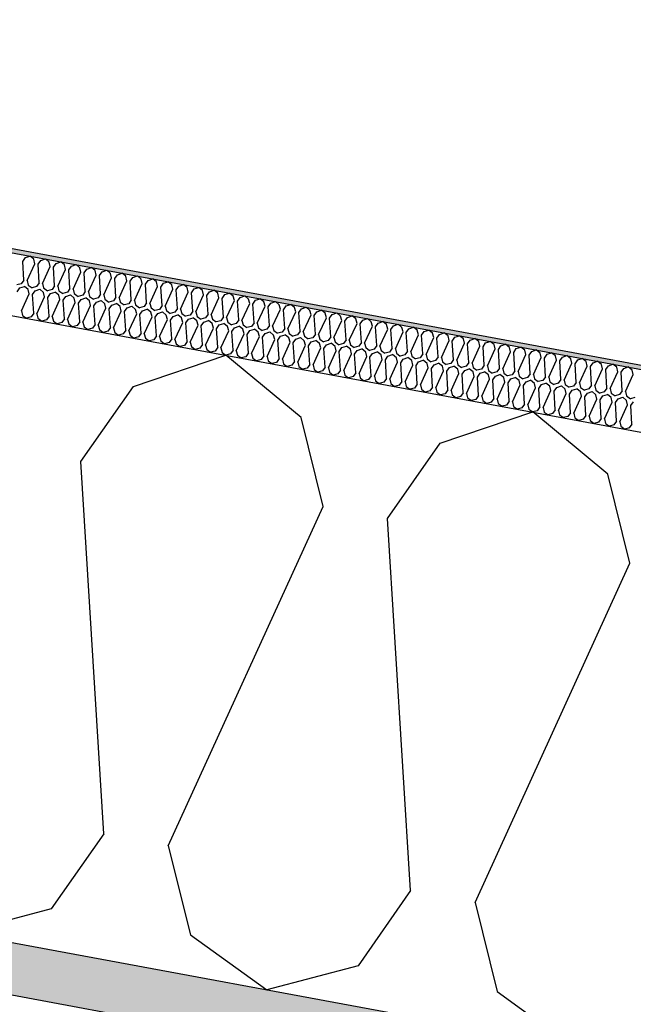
# Model space of a CAD drawing. Header units: millimetres. Extents: x -74465 to -41950, y 1470 to 14690.
# Tile 51 of 132: x -63227 to -62928, y 10925 to 11404. Entities that reach past the tile are written whole.
import ezdxf

# ---------------------------------------------------------------- set-up
doc = ezdxf.new("R2010")
doc.units = ezdxf.units.MM
doc.header["$LTSCALE"] = 0.5
doc.header["$MEASUREMENT"] = 0
doc.linetypes.add('PLINE', pattern=[0])
for name, color, linetype in [('26-- Yttertak (Skravur)(Nye konstruksjoner)', 7, 'Continuous'), ('26-- Yttertak(Nye konstruksjoner)', 7, 'Continuous'), ('261- Primærkonstruksjon (tak) (Skravur)(Nye konstruksjoner)', 7, 'Continuous'), ('261- Primærkonstruksjon (tak)(Nye konstruksjoner)', 7, 'Continuous'), ('262- Taktekking (Skravur)(Nye konstruksjoner)', 7, 'Continuous'), ('262- Taktekking(Nye konstruksjoner)', 7, 'Continuous')]:
    doc.layers.add(name, color=color, linetype=linetype)

# ---------------------------------------------------------------- blocks, each defined once
blk = doc.blocks.new('*X4')
at = {"layer": '26-- Yttertak (Skravur)(Nye konstruksjoner)', "linetype": 'PLINE'}
for p, q in [((-63171.3, 11225.49), (-63126.34, 11240.68)), ((-63089.81, 11210.39), (-63126.34, 11240.68)), ((-63196.89, 11188.9), (-63171.3, 11225.49)), ((-63022.09, 11197.84), (-62977.12, 11213.03)), ((-62940.59, 11182.73), (-62977.12, 11213.03)), ((-63079.03, 11167.06), (-63089.81, 11210.39)), ((-63047.68, 11161.25), (-63022.09, 11197.84)), ((-63185.71, 11007.85), (-63196.89, 11188.9)), ((-62929.81, 11139.4), (-62940.59, 11182.73)), ((-63154.36, 11002.04), (-63079.03, 11167.06)), ((-63036.49, 10980.2), (-63047.68, 11161.25)), ((-63005.14, 10974.39), (-62929.81, 11139.4)), ((-63185.71, 11007.85), (-63211.3, 10971.26)), ((-63154.36, 11002.04), (-63143.58, 10958.71)), ((-63036.49, 10980.2), (-63062.08, 10943.61)), ((-63005.14, 10974.39), (-62994.36, 10931.06)), ((-63211.3, 10971.26), (-63255.62, 10959.53)), ((-63143.58, 10958.71), (-63106.4, 10931.88)), ((-63062.08, 10943.61), (-63106.4, 10931.88)), ((-62994.36, 10931.06), (-62957.19, 10904.22))]:
    blk.add_line(p, q, dxfattribs=at)
blk = doc.blocks.new('*X5')
at = {"layer": '262- Taktekking (Skravur)(Nye konstruksjoner)', "linetype": 'PLINE'}
for p, q in [((-63225.12, 11286.26), (-63223.84, 11288.09)), ((-63224.56, 11277.2), (-63225.12, 11286.26)), ((-63223.84, 11288.09), (-63221.59, 11288.85)), ((-63222.99, 11276.91), (-63219.23, 11285.16)), ((-63219.77, 11287.33), (-63221.59, 11288.85)), ((-63219.23, 11285.16), (-63219.77, 11287.33)), ((-63217.66, 11284.87), (-63216.38, 11286.7)), ((-63217.1, 11275.82), (-63217.66, 11284.87)), ((-63216.38, 11286.7), (-63214.13, 11287.46)), ((-63212.31, 11285.95), (-63214.13, 11287.46)), ((-63211.77, 11283.78), (-63212.31, 11285.95)), ((-63210.2, 11283.49), (-63208.92, 11285.32)), ((-63208.92, 11285.32), (-63206.67, 11286.08)), ((-63204.85, 11284.57), (-63206.67, 11286.08)), ((-63204.31, 11282.4), (-63204.85, 11284.57)), ((-63201.46, 11283.94), (-63199.21, 11284.7)), ((-63197.38, 11283.18), (-63199.21, 11284.7)), ((-63215.53, 11275.53), (-63211.77, 11283.78)), ((-63209.64, 11274.44), (-63210.2, 11283.49)), ((-63208.07, 11274.15), (-63204.31, 11282.4)), ((-63202.74, 11282.11), (-63201.46, 11283.94)), ((-63202.18, 11273.06), (-63202.74, 11282.11)), ((-63200.61, 11272.77), (-63196.85, 11281.02)), ((-63196.85, 11281.02), (-63197.38, 11283.18)), ((-63195.28, 11280.73), (-63194, 11282.56)), ((-63194.72, 11271.67), (-63195.28, 11280.73)), ((-63194, 11282.56), (-63191.75, 11283.31)), ((-63193.15, 11271.38), (-63189.38, 11279.63)), ((-63189.92, 11281.8), (-63191.75, 11283.31)), ((-63189.38, 11279.63), (-63189.92, 11281.8)), ((-63187.82, 11279.34), (-63186.54, 11281.17)), ((-63186.54, 11281.17), (-63184.29, 11281.93)), ((-63182.46, 11280.42), (-63184.29, 11281.93)), ((-63181.92, 11278.25), (-63182.46, 11280.42)), ((-63180.36, 11277.96), (-63179.08, 11279.79)), ((-63179.08, 11279.79), (-63176.83, 11280.55)), ((-63175, 11279.03), (-63176.83, 11280.55)), ((-63225.84, 11275.38), (-63228.06, 11274.79)), ((-63224.56, 11277.2), (-63225.84, 11275.38)), ((-63222.99, 11276.91), (-63222.46, 11274.75)), ((-63222.46, 11274.75), (-63220.6, 11273.41)), ((-63217.1, 11275.82), (-63218.38, 11273.99)), ((-63215.53, 11275.53), (-63214.99, 11273.36)), ((-63187.26, 11270.29), (-63187.82, 11279.34)), ((-63185.69, 11270), (-63181.92, 11278.25)), ((-63179.8, 11268.91), (-63180.36, 11277.96)), ((-63178.23, 11268.62), (-63174.46, 11276.87)), ((-63174.46, 11276.87), (-63175, 11279.03)), ((-63172.9, 11276.58), (-63171.62, 11278.41)), ((-63172.34, 11267.52), (-63172.9, 11276.58)), ((-63171.62, 11278.41), (-63169.37, 11279.17)), ((-63170.77, 11267.23), (-63167, 11275.49)), ((-63167.54, 11277.65), (-63169.37, 11279.17)), ((-63167, 11275.49), (-63167.54, 11277.65)), ((-63165.43, 11275.19), (-63164.16, 11277.02)), ((-63164.88, 11266.14), (-63165.43, 11275.19)), ((-63164.16, 11277.02), (-63161.91, 11277.78)), ((-63160.08, 11276.27), (-63161.91, 11277.78)), ((-63159.54, 11274.1), (-63160.08, 11276.27)), ((-63157.97, 11273.81), (-63156.69, 11275.64)), ((-63156.69, 11275.64), (-63154.45, 11276.4)), ((-63152.62, 11274.89), (-63154.45, 11276.4)), ((-63152.08, 11272.72), (-63152.62, 11274.89)), ((-63149.23, 11274.26), (-63146.99, 11275.02)), ((-63145.16, 11273.5), (-63146.99, 11275.02)), ((-63227.85, 11271.51), (-63226.58, 11273.34)), ((-63226.58, 11273.34), (-63224.33, 11274.1)), ((-63225.73, 11262.17), (-63221.96, 11270.42)), ((-63222.5, 11272.58), (-63224.33, 11274.1)), ((-63221.96, 11270.42), (-63222.5, 11272.58)), ((-63218.38, 11273.99), (-63220.6, 11273.41)), ((-63220.39, 11270.13), (-63219.11, 11271.95)), ((-63219.83, 11261.07), (-63220.39, 11270.13)), ((-63219.11, 11271.95), (-63216.87, 11272.71)), ((-63215.04, 11271.2), (-63216.87, 11272.71)), ((-63214.5, 11269.03), (-63215.04, 11271.2)), ((-63214.99, 11273.36), (-63213.14, 11272.02)), ((-63210.92, 11272.61), (-63213.14, 11272.02)), ((-63212.93, 11268.74), (-63211.65, 11270.57)), ((-63211.65, 11270.57), (-63209.41, 11271.33)), ((-63209.64, 11274.44), (-63210.92, 11272.61)), ((-63207.58, 11269.82), (-63209.41, 11271.33)), ((-63208.07, 11274.15), (-63207.53, 11271.98)), ((-63207.04, 11267.65), (-63207.58, 11269.82)), ((-63207.53, 11271.98), (-63205.68, 11270.64)), ((-63203.46, 11271.23), (-63205.68, 11270.64)), ((-63204.19, 11269.19), (-63201.94, 11269.95)), ((-63202.18, 11273.06), (-63203.46, 11271.23)), ((-63200.12, 11268.43), (-63201.94, 11269.95)), ((-63200.61, 11272.77), (-63200.07, 11270.6)), ((-63200.07, 11270.6), (-63198.21, 11269.26)), ((-63196, 11269.84), (-63198.21, 11269.26)), ((-63194.72, 11271.67), (-63196, 11269.84)), ((-63193.15, 11271.38), (-63192.61, 11269.22)), ((-63187.26, 11270.29), (-63188.54, 11268.46)), ((-63185.69, 11270), (-63185.15, 11267.83)), ((-63163.31, 11265.85), (-63159.54, 11274.1)), ((-63157.41, 11264.76), (-63157.97, 11273.81)), ((-63155.85, 11264.47), (-63152.08, 11272.72)), ((-63150.51, 11272.43), (-63149.23, 11274.26)), ((-63149.95, 11263.38), (-63150.51, 11272.43)), ((-63148.39, 11263.09), (-63144.62, 11271.34)), ((-63144.62, 11271.34), (-63145.16, 11273.5)), ((-63143.05, 11271.05), (-63141.77, 11272.88)), ((-63142.49, 11261.99), (-63143.05, 11271.05)), ((-63141.77, 11272.88), (-63139.52, 11273.64)), ((-63140.93, 11261.7), (-63137.16, 11269.95)), ((-63137.7, 11272.12), (-63139.52, 11273.64)), ((-63137.16, 11269.95), (-63137.7, 11272.12)), ((-63135.59, 11269.66), (-63134.31, 11271.49)), ((-63134.31, 11271.49), (-63132.06, 11272.25)), ((-63130.24, 11270.74), (-63132.06, 11272.25)), ((-63129.7, 11268.57), (-63130.24, 11270.74)), ((-63128.13, 11268.28), (-63126.85, 11270.11)), ((-63126.85, 11270.11), (-63124.6, 11270.87)), ((-63122.78, 11269.35), (-63124.6, 11270.87)), ((-63218.27, 11260.78), (-63214.5, 11269.03)), ((-63212.37, 11259.69), (-63212.93, 11268.74)), ((-63210.81, 11259.4), (-63207.04, 11267.65)), ((-63205.47, 11267.36), (-63204.19, 11269.19)), ((-63204.91, 11258.31), (-63205.47, 11267.36)), ((-63203.35, 11258.02), (-63199.58, 11266.27)), ((-63199.58, 11266.27), (-63200.12, 11268.43)), ((-63198.01, 11265.98), (-63196.73, 11267.81)), ((-63197.45, 11256.92), (-63198.01, 11265.98)), ((-63196.73, 11267.81), (-63194.48, 11268.57)), ((-63192.66, 11267.05), (-63194.48, 11268.57)), ((-63192.12, 11264.88), (-63192.66, 11267.05)), ((-63192.61, 11269.22), (-63190.75, 11267.87)), ((-63188.54, 11268.46), (-63190.75, 11267.87)), ((-63190.55, 11264.59), (-63189.27, 11266.42)), ((-63189.27, 11266.42), (-63187.02, 11267.18)), ((-63185.2, 11265.67), (-63187.02, 11267.18)), ((-63184.66, 11263.5), (-63185.2, 11265.67)), ((-63185.15, 11267.83), (-63183.29, 11266.49)), ((-63181.08, 11267.08), (-63183.29, 11266.49)), ((-63183.09, 11263.21), (-63181.81, 11265.04)), ((-63181.81, 11265.04), (-63179.56, 11265.8)), ((-63179.8, 11268.91), (-63181.08, 11267.08)), ((-63177.74, 11264.29), (-63179.56, 11265.8)), ((-63178.23, 11268.62), (-63177.69, 11266.45)), ((-63177.69, 11266.45), (-63175.83, 11265.11)), ((-63173.62, 11265.7), (-63175.83, 11265.11)), ((-63172.34, 11267.52), (-63173.62, 11265.7)), ((-63170.77, 11267.23), (-63170.23, 11265.07)), ((-63170.23, 11265.07), (-63168.37, 11263.73)), ((-63164.88, 11266.14), (-63166.15, 11264.31)), ((-63163.31, 11265.85), (-63162.77, 11263.69)), ((-63135.03, 11260.61), (-63135.59, 11269.66)), ((-63133.46, 11260.32), (-63129.7, 11268.57)), ((-63127.57, 11259.23), (-63128.13, 11268.28)), ((-63126, 11258.94), (-63122.24, 11267.19)), ((-63122.24, 11267.19), (-63122.78, 11269.35)), ((-63120.67, 11266.9), (-63119.39, 11268.73)), ((-63120.11, 11257.85), (-63120.67, 11266.9)), ((-63119.39, 11268.73), (-63117.14, 11269.49)), ((-63118.54, 11257.55), (-63114.78, 11265.81)), ((-63115.32, 11267.97), (-63117.14, 11269.49)), ((-63114.78, 11265.81), (-63115.32, 11267.97)), ((-63113.21, 11265.52), (-63111.93, 11267.34)), ((-63112.65, 11256.46), (-63113.21, 11265.52)), ((-63111.93, 11267.34), (-63109.68, 11268.1)), ((-63107.85, 11266.59), (-63109.68, 11268.1)), ((-63107.32, 11264.42), (-63107.85, 11266.59)), ((-63105.75, 11264.13), (-63104.47, 11265.96)), ((-63104.47, 11265.96), (-63102.22, 11266.72)), ((-63100.39, 11265.21), (-63102.22, 11266.72)), ((-63099.85, 11263.04), (-63100.39, 11265.21)), ((-63097.01, 11264.58), (-63094.76, 11265.34)), ((-63092.93, 11263.82), (-63094.76, 11265.34)), ((-63225.73, 11262.17), (-63225.19, 11260)), ((-63219.83, 11261.07), (-63221.11, 11259.24)), ((-63218.27, 11260.78), (-63217.73, 11258.62)), ((-63195.88, 11256.63), (-63192.12, 11264.88)), ((-63189.99, 11255.54), (-63190.55, 11264.59)), ((-63188.42, 11255.25), (-63184.66, 11263.5)), ((-63182.53, 11254.16), (-63183.09, 11263.21)), ((-63180.96, 11253.87), (-63177.2, 11262.12)), ((-63177.2, 11262.12), (-63177.74, 11264.29)), ((-63175.63, 11261.83), (-63174.35, 11263.66)), ((-63175.07, 11252.78), (-63175.63, 11261.83)), ((-63174.35, 11263.66), (-63172.1, 11264.42)), ((-63173.5, 11252.49), (-63169.74, 11260.74)), ((-63170.27, 11262.9), (-63172.1, 11264.42)), ((-63169.74, 11260.74), (-63170.27, 11262.9)), ((-63166.15, 11264.31), (-63168.37, 11263.73)), ((-63168.17, 11260.45), (-63166.89, 11262.28)), ((-63167.61, 11251.39), (-63168.17, 11260.45)), ((-63166.89, 11262.28), (-63164.64, 11263.03)), ((-63162.81, 11261.52), (-63164.64, 11263.03)), ((-63162.27, 11259.35), (-63162.81, 11261.52)), ((-63162.77, 11263.69), (-63160.91, 11262.34)), ((-63158.69, 11262.93), (-63160.91, 11262.34)), ((-63160.71, 11259.06), (-63159.43, 11260.89)), ((-63159.43, 11260.89), (-63157.18, 11261.65)), ((-63157.41, 11264.76), (-63158.69, 11262.93)), ((-63155.35, 11260.14), (-63157.18, 11261.65)), ((-63155.85, 11264.47), (-63155.31, 11262.3)), ((-63155.31, 11262.3), (-63153.45, 11260.96)), ((-63151.23, 11261.55), (-63153.45, 11260.96)), ((-63151.97, 11259.51), (-63149.72, 11260.27)), ((-63149.95, 11263.38), (-63151.23, 11261.55)), ((-63147.89, 11258.75), (-63149.72, 11260.27)), ((-63148.39, 11263.09), (-63147.85, 11260.92)), ((-63147.85, 11260.92), (-63145.99, 11259.58)), ((-63142.49, 11261.99), (-63143.77, 11260.16)), ((-63140.93, 11261.7), (-63140.39, 11259.54)), ((-63135.03, 11260.61), (-63136.31, 11258.78)), ((-63133.46, 11260.32), (-63132.93, 11258.15)), ((-63111.08, 11256.17), (-63107.32, 11264.42)), ((-63105.19, 11255.08), (-63105.75, 11264.13)), ((-63103.62, 11254.79), (-63099.85, 11263.04)), ((-63098.29, 11262.75), (-63097.01, 11264.58)), ((-63097.73, 11253.7), (-63098.29, 11262.75)), ((-63096.16, 11253.41), (-63092.39, 11261.66)), ((-63092.39, 11261.66), (-63092.93, 11263.82)), ((-63090.83, 11261.37), (-63089.55, 11263.2)), ((-63090.27, 11252.31), (-63090.83, 11261.37)), ((-63089.55, 11263.2), (-63087.3, 11263.96)), ((-63088.7, 11252.02), (-63084.93, 11260.27)), ((-63085.47, 11262.44), (-63087.3, 11263.96)), ((-63084.93, 11260.27), (-63085.47, 11262.44)), ((-63083.37, 11259.98), (-63082.09, 11261.81)), ((-63082.09, 11261.81), (-63079.84, 11262.57)), ((-63078.01, 11261.06), (-63079.84, 11262.57)), ((-63077.47, 11258.89), (-63078.01, 11261.06)), ((-63075.9, 11258.6), (-63074.63, 11260.43)), ((-63074.63, 11260.43), (-63072.38, 11261.19)), ((-63070.55, 11259.68), (-63072.38, 11261.19)), ((-63225.19, 11260), (-63223.33, 11258.66)), ((-63221.11, 11259.24), (-63223.33, 11258.66)), ((-63217.73, 11258.62), (-63215.87, 11257.27)), ((-63213.65, 11257.86), (-63215.87, 11257.27)), ((-63212.37, 11259.69), (-63213.65, 11257.86)), ((-63210.81, 11259.4), (-63210.27, 11257.23)), ((-63210.27, 11257.23), (-63208.41, 11255.89)), ((-63206.19, 11256.48), (-63208.41, 11255.89)), ((-63204.91, 11258.31), (-63206.19, 11256.48)), ((-63203.35, 11258.02), (-63202.81, 11255.85)), ((-63202.81, 11255.85), (-63200.95, 11254.51)), ((-63197.45, 11256.92), (-63198.73, 11255.1)), ((-63195.88, 11256.63), (-63195.35, 11254.47)), ((-63189.99, 11255.54), (-63191.27, 11253.71)), ((-63166.04, 11251.1), (-63162.27, 11259.35)), ((-63160.15, 11250.01), (-63160.71, 11259.06)), ((-63158.58, 11249.72), (-63154.81, 11257.97)), ((-63154.81, 11257.97), (-63155.35, 11260.14)), ((-63153.25, 11257.68), (-63151.97, 11259.51)), ((-63152.69, 11248.63), (-63153.25, 11257.68)), ((-63151.12, 11248.34), (-63147.35, 11256.59)), ((-63147.35, 11256.59), (-63147.89, 11258.75)), ((-63143.77, 11260.16), (-63145.99, 11259.58)), ((-63145.79, 11256.3), (-63144.51, 11258.13)), ((-63145.23, 11247.24), (-63145.79, 11256.3)), ((-63144.51, 11258.13), (-63142.26, 11258.89)), ((-63140.43, 11257.37), (-63142.26, 11258.89)), ((-63139.89, 11255.21), (-63140.43, 11257.37)), ((-63140.39, 11259.54), (-63138.53, 11258.19)), ((-63136.31, 11258.78), (-63138.53, 11258.19)), ((-63138.32, 11254.91), (-63137.05, 11256.74)), ((-63137.05, 11256.74), (-63134.8, 11257.5)), ((-63132.97, 11255.99), (-63134.8, 11257.5)), ((-63132.43, 11253.82), (-63132.97, 11255.99)), ((-63132.93, 11258.15), (-63131.07, 11256.81)), ((-63128.85, 11257.4), (-63131.07, 11256.81)), ((-63129.58, 11255.36), (-63127.34, 11256.12)), ((-63127.57, 11259.23), (-63128.85, 11257.4)), ((-63125.51, 11254.61), (-63127.34, 11256.12)), ((-63126, 11258.94), (-63125.46, 11256.77)), ((-63125.46, 11256.77), (-63123.61, 11255.43)), ((-63121.39, 11256.02), (-63123.61, 11255.43)), ((-63120.11, 11257.85), (-63121.39, 11256.02)), ((-63118.54, 11257.55), (-63118, 11255.39)), ((-63112.65, 11256.46), (-63113.93, 11254.63)), ((-63111.08, 11256.17), (-63110.54, 11254.01)), ((-63082.81, 11250.93), (-63083.37, 11259.98)), ((-63081.24, 11250.64), (-63077.47, 11258.89)), ((-63075.35, 11249.55), (-63075.9, 11258.6)), ((-63073.78, 11249.26), (-63070.01, 11257.51)), ((-63070.01, 11257.51), (-63070.55, 11259.68)), ((-63068.44, 11257.22), (-63067.16, 11259.05)), ((-63067.88, 11248.17), (-63068.44, 11257.22)), ((-63067.16, 11259.05), (-63064.92, 11259.81)), ((-63066.32, 11247.88), (-63062.55, 11256.13)), ((-63063.09, 11258.29), (-63064.92, 11259.81)), ((-63062.55, 11256.13), (-63063.09, 11258.29)), ((-63060.98, 11255.84), (-63059.7, 11257.67)), ((-63060.42, 11246.78), (-63060.98, 11255.84)), ((-63059.7, 11257.67), (-63057.46, 11258.42)), ((-63055.63, 11256.91), (-63057.46, 11258.42)), ((-63055.09, 11254.74), (-63055.63, 11256.91)), ((-63053.52, 11254.45), (-63052.24, 11256.28)), ((-63052.24, 11256.28), (-63049.99, 11257.04)), ((-63048.17, 11255.53), (-63049.99, 11257.04)), ((-63047.63, 11253.36), (-63048.17, 11255.53)), ((-63044.78, 11254.9), (-63042.53, 11255.66)), ((-63040.71, 11254.14), (-63042.53, 11255.66)), ((-63198.73, 11255.1), (-63200.95, 11254.51)), ((-63195.35, 11254.47), (-63193.49, 11253.13)), ((-63191.27, 11253.71), (-63193.49, 11253.13)), ((-63188.42, 11255.25), (-63187.88, 11253.08)), ((-63187.88, 11253.08), (-63186.03, 11251.74)), ((-63183.81, 11252.33), (-63186.03, 11251.74)), ((-63182.53, 11254.16), (-63183.81, 11252.33)), ((-63180.96, 11253.87), (-63180.42, 11251.7)), ((-63180.42, 11251.7), (-63178.57, 11250.36)), ((-63176.35, 11250.95), (-63178.57, 11250.36)), ((-63175.07, 11252.78), (-63176.35, 11250.95)), ((-63173.5, 11252.49), (-63172.96, 11250.32)), ((-63167.61, 11251.39), (-63168.89, 11249.56)), ((-63166.04, 11251.1), (-63165.5, 11248.94)), ((-63143.66, 11246.95), (-63139.89, 11255.21)), ((-63137.77, 11245.86), (-63138.32, 11254.91)), ((-63136.2, 11245.57), (-63132.43, 11253.82)), ((-63130.86, 11253.53), (-63129.58, 11255.36)), ((-63130.3, 11244.48), (-63130.86, 11253.53)), ((-63128.74, 11244.19), (-63124.97, 11252.44)), ((-63124.97, 11252.44), (-63125.51, 11254.61)), ((-63123.4, 11252.15), (-63122.12, 11253.98)), ((-63122.84, 11243.1), (-63123.4, 11252.15)), ((-63122.12, 11253.98), (-63119.88, 11254.74)), ((-63121.28, 11242.81), (-63117.51, 11251.06)), ((-63118.05, 11253.22), (-63119.88, 11254.74)), ((-63117.51, 11251.06), (-63118.05, 11253.22)), ((-63118, 11255.39), (-63116.14, 11254.05)), ((-63113.93, 11254.63), (-63116.14, 11254.05)), ((-63115.94, 11250.77), (-63114.66, 11252.6)), ((-63115.38, 11241.71), (-63115.94, 11250.77)), ((-63114.66, 11252.6), (-63112.41, 11253.36)), ((-63110.59, 11251.84), (-63112.41, 11253.36)), ((-63110.05, 11249.67), (-63110.59, 11251.84)), ((-63110.54, 11254.01), (-63108.68, 11252.66)), ((-63106.47, 11253.25), (-63108.68, 11252.66)), ((-63108.48, 11249.38), (-63107.2, 11251.21)), ((-63107.2, 11251.21), (-63104.95, 11251.97)), ((-63105.19, 11255.08), (-63106.47, 11253.25)), ((-63103.13, 11250.46), (-63104.95, 11251.97)), ((-63103.62, 11254.79), (-63103.08, 11252.62)), ((-63103.08, 11252.62), (-63101.22, 11251.28)), ((-63099.01, 11251.87), (-63101.22, 11251.28)), ((-63097.73, 11253.7), (-63099.01, 11251.87)), ((-63096.16, 11253.41), (-63095.62, 11251.24)), ((-63095.62, 11251.24), (-63093.76, 11249.9)), ((-63090.27, 11252.31), (-63091.55, 11250.48)), ((-63088.7, 11252.02), (-63088.16, 11249.86)), ((-63082.81, 11250.93), (-63084.09, 11249.1)), ((-63081.24, 11250.64), (-63080.7, 11248.47)), ((-63058.86, 11246.49), (-63055.09, 11254.74)), ((-63052.96, 11245.4), (-63053.52, 11254.45)), ((-63051.4, 11245.11), (-63047.63, 11253.36)), ((-63046.06, 11253.07), (-63044.78, 11254.9)), ((-63045.5, 11244.02), (-63046.06, 11253.07)), ((-63043.93, 11243.73), (-63040.17, 11251.98)), ((-63040.17, 11251.98), (-63040.71, 11254.14)), ((-63038.6, 11251.69), (-63037.32, 11253.52)), ((-63038.04, 11242.63), (-63038.6, 11251.69)), ((-63037.32, 11253.52), (-63035.07, 11254.28)), ((-63033.25, 11252.76), (-63035.07, 11254.28)), ((-63032.71, 11250.6), (-63033.25, 11252.76)), ((-63031.14, 11250.3), (-63029.86, 11252.13)), ((-63029.86, 11252.13), (-63027.61, 11252.89)), ((-63025.79, 11251.38), (-63027.61, 11252.89)), ((-63025.25, 11249.21), (-63025.79, 11251.38)), ((-63023.68, 11248.92), (-63022.4, 11250.75)), ((-63022.4, 11250.75), (-63020.15, 11251.51)), ((-63018.32, 11250), (-63020.15, 11251.51)), ((-63172.96, 11250.32), (-63171.1, 11248.98)), ((-63168.89, 11249.56), (-63171.1, 11248.98)), ((-63165.5, 11248.94), (-63163.64, 11247.59)), ((-63161.43, 11248.18), (-63163.64, 11247.59)), ((-63160.15, 11250.01), (-63161.43, 11248.18)), ((-63158.58, 11249.72), (-63158.04, 11247.55)), ((-63158.04, 11247.55), (-63156.18, 11246.21)), ((-63153.97, 11246.8), (-63156.18, 11246.21)), ((-63152.69, 11248.63), (-63153.97, 11246.8)), ((-63151.12, 11248.34), (-63150.58, 11246.17)), ((-63150.58, 11246.17), (-63148.72, 11244.83)), ((-63145.23, 11247.24), (-63146.51, 11245.42)), ((-63143.66, 11246.95), (-63143.12, 11244.79)), ((-63137.77, 11245.86), (-63139.04, 11244.03)), ((-63113.82, 11241.42), (-63110.05, 11249.67)), ((-63107.92, 11240.33), (-63108.48, 11249.38)), ((-63106.35, 11240.04), (-63102.59, 11248.29)), ((-63102.59, 11248.29), (-63103.13, 11250.46)), ((-63101.02, 11248), (-63099.74, 11249.83)), ((-63100.46, 11238.95), (-63101.02, 11248)), ((-63099.74, 11249.83), (-63097.49, 11250.59)), ((-63098.89, 11238.66), (-63095.13, 11246.91)), ((-63095.67, 11249.07), (-63097.49, 11250.59)), ((-63095.13, 11246.91), (-63095.67, 11249.07)), ((-63091.55, 11250.48), (-63093.76, 11249.9)), ((-63093.56, 11246.62), (-63092.28, 11248.45)), ((-63093, 11237.57), (-63093.56, 11246.62)), ((-63092.28, 11248.45), (-63090.03, 11249.21)), ((-63088.21, 11247.69), (-63090.03, 11249.21)), ((-63087.67, 11245.53), (-63088.21, 11247.69)), ((-63088.16, 11249.86), (-63086.3, 11248.52)), ((-63084.09, 11249.1), (-63086.3, 11248.52)), ((-63086.1, 11245.24), (-63084.82, 11247.06)), ((-63084.82, 11247.06), (-63082.57, 11247.82)), ((-63080.74, 11246.31), (-63082.57, 11247.82)), ((-63080.21, 11244.14), (-63080.74, 11246.31)), ((-63080.7, 11248.47), (-63078.84, 11247.13)), ((-63076.62, 11247.72), (-63078.84, 11247.13)), ((-63077.36, 11245.68), (-63075.11, 11246.44)), ((-63075.35, 11249.55), (-63076.62, 11247.72)), ((-63073.28, 11244.93), (-63075.11, 11246.44)), ((-63073.78, 11249.26), (-63073.24, 11247.09)), ((-63073.24, 11247.09), (-63071.38, 11245.75)), ((-63069.16, 11246.34), (-63071.38, 11245.75)), ((-63067.88, 11248.17), (-63069.16, 11246.34)), ((-63066.32, 11247.88), (-63065.78, 11245.71)), ((-63060.42, 11246.78), (-63061.7, 11244.95)), ((-63058.86, 11246.49), (-63058.32, 11244.33)), ((-63036.47, 11242.34), (-63032.71, 11250.6)), ((-63030.58, 11241.25), (-63031.14, 11250.3)), ((-63029.01, 11240.96), (-63025.25, 11249.21)), ((-63023.12, 11239.87), (-63023.68, 11248.92)), ((-63021.55, 11239.58), (-63017.79, 11247.83)), ((-63017.79, 11247.83), (-63018.32, 11250)), ((-63016.22, 11247.54), (-63014.94, 11249.37)), ((-63015.66, 11238.49), (-63016.22, 11247.54)), ((-63014.94, 11249.37), (-63012.69, 11250.13)), ((-63014.09, 11238.2), (-63010.32, 11246.45)), ((-63010.86, 11248.61), (-63012.69, 11250.13)), ((-63010.32, 11246.45), (-63010.86, 11248.61)), ((-63008.76, 11246.16), (-63007.48, 11247.99)), ((-63008.2, 11237.1), (-63008.76, 11246.16)), ((-63007.48, 11247.99), (-63005.23, 11248.75)), ((-63003.4, 11247.23), (-63005.23, 11248.75)), ((-63002.86, 11245.06), (-63003.4, 11247.23)), ((-63001.3, 11244.77), (-63000.02, 11246.6)), ((-63000.02, 11246.6), (-62997.77, 11247.36)), ((-62995.94, 11245.85), (-62997.77, 11247.36)), ((-62995.4, 11243.68), (-62995.94, 11245.85)), ((-62992.56, 11245.22), (-62990.31, 11245.98)), ((-62988.48, 11244.46), (-62990.31, 11245.98)), ((-63146.51, 11245.42), (-63148.72, 11244.83)), ((-63143.12, 11244.79), (-63141.26, 11243.45)), ((-63139.04, 11244.03), (-63141.26, 11243.45)), ((-63136.2, 11245.57), (-63135.66, 11243.41)), ((-63135.66, 11243.41), (-63133.8, 11242.06)), ((-63131.58, 11242.65), (-63133.8, 11242.06)), ((-63130.3, 11244.48), (-63131.58, 11242.65)), ((-63128.74, 11244.19), (-63128.2, 11242.02)), ((-63128.2, 11242.02), (-63126.34, 11240.68)), ((-63124.12, 11241.27), (-63126.34, 11240.68)), ((-63122.84, 11243.1), (-63124.12, 11241.27)), ((-63121.28, 11242.81), (-63120.74, 11240.64)), ((-63115.38, 11241.71), (-63116.66, 11239.88)), ((-63113.82, 11241.42), (-63113.28, 11239.26)), ((-63091.43, 11237.27), (-63087.67, 11245.53)), ((-63085.54, 11236.18), (-63086.1, 11245.24)), ((-63083.97, 11235.89), (-63080.21, 11244.14)), ((-63078.64, 11243.85), (-63077.36, 11245.68)), ((-63078.08, 11234.8), (-63078.64, 11243.85)), ((-63076.51, 11234.51), (-63072.74, 11242.76)), ((-63072.74, 11242.76), (-63073.28, 11244.93)), ((-63071.18, 11242.47), (-63069.9, 11244.3)), ((-63070.62, 11233.42), (-63071.18, 11242.47)), ((-63069.9, 11244.3), (-63067.65, 11245.06)), ((-63069.05, 11233.13), (-63065.28, 11241.38)), ((-63065.82, 11243.54), (-63067.65, 11245.06)), ((-63065.28, 11241.38), (-63065.82, 11243.54)), ((-63065.78, 11245.71), (-63063.92, 11244.37)), ((-63061.7, 11244.95), (-63063.92, 11244.37)), ((-63063.72, 11241.09), (-63062.44, 11242.92)), ((-63063.16, 11232.03), (-63063.72, 11241.09)), ((-63062.44, 11242.92), (-63060.19, 11243.68)), ((-63058.36, 11242.16), (-63060.19, 11243.68)), ((-63057.82, 11239.99), (-63058.36, 11242.16)), ((-63058.32, 11244.33), (-63056.46, 11242.98)), ((-63054.24, 11243.57), (-63056.46, 11242.98)), ((-63056.26, 11239.7), (-63054.98, 11241.53)), ((-63054.98, 11241.53), (-63052.73, 11242.29)), ((-63052.96, 11245.4), (-63054.24, 11243.57)), ((-63050.9, 11240.78), (-63052.73, 11242.29)), ((-63051.4, 11245.11), (-63050.86, 11242.94)), ((-63050.86, 11242.94), (-63049, 11241.6)), ((-63046.78, 11242.19), (-63049, 11241.6)), ((-63045.5, 11244.02), (-63046.78, 11242.19)), ((-63043.93, 11243.73), (-63043.4, 11241.56)), ((-63043.4, 11241.56), (-63041.54, 11240.22)), ((-63038.04, 11242.63), (-63039.32, 11240.81)), ((-63036.47, 11242.34), (-63035.93, 11240.18)), ((-63030.58, 11241.25), (-63031.86, 11239.42)), ((-63006.63, 11236.81), (-63002.86, 11245.06)), ((-63000.74, 11235.72), (-63001.3, 11244.77)), ((-62999.17, 11235.43), (-62995.4, 11243.68)), ((-62993.84, 11243.39), (-62992.56, 11245.22)), ((-62993.28, 11234.34), (-62993.84, 11243.39)), ((-62991.71, 11234.05), (-62987.94, 11242.3)), ((-62987.94, 11242.3), (-62988.48, 11244.46)), ((-62986.37, 11242.01), (-62985.1, 11243.84)), ((-62985.82, 11232.96), (-62986.37, 11242.01)), ((-62985.1, 11243.84), (-62982.85, 11244.6)), ((-62981.02, 11243.08), (-62982.85, 11244.6)), ((-62980.48, 11240.92), (-62981.02, 11243.08)), ((-62978.91, 11240.63), (-62977.63, 11242.45)), ((-62977.63, 11242.45), (-62975.39, 11243.21)), ((-62973.56, 11241.7), (-62975.39, 11243.21)), ((-62973.02, 11239.53), (-62973.56, 11241.7)), ((-62971.45, 11239.24), (-62970.17, 11241.07)), ((-62970.17, 11241.07), (-62967.93, 11241.83)), ((-62966.1, 11240.32), (-62967.93, 11241.83)), ((-63120.74, 11240.64), (-63118.88, 11239.3)), ((-63116.66, 11239.88), (-63118.88, 11239.3)), ((-63113.28, 11239.26), (-63111.42, 11237.92)), ((-63109.2, 11238.5), (-63111.42, 11237.92)), ((-63107.92, 11240.33), (-63109.2, 11238.5)), ((-63106.35, 11240.04), (-63105.82, 11237.87)), ((-63105.82, 11237.87), (-63103.96, 11236.53)), ((-63101.74, 11237.12), (-63103.96, 11236.53)), ((-63100.46, 11238.95), (-63101.74, 11237.12)), ((-63098.89, 11238.66), (-63098.35, 11236.49)), ((-63098.35, 11236.49), (-63096.5, 11235.15)), ((-63093, 11237.57), (-63094.28, 11235.74)), ((-63091.43, 11237.27), (-63090.89, 11235.11)), ((-63061.59, 11231.74), (-63057.82, 11239.99)), ((-63055.7, 11230.65), (-63056.26, 11239.7)), ((-63054.13, 11230.36), (-63050.36, 11238.61)), ((-63050.36, 11238.61), (-63050.9, 11240.78)), ((-63048.79, 11238.32), (-63047.52, 11240.15)), ((-63048.24, 11229.27), (-63048.79, 11238.32)), ((-63047.52, 11240.15), (-63045.27, 11240.91)), ((-63046.67, 11228.98), (-63042.9, 11237.23)), ((-63043.44, 11239.4), (-63045.27, 11240.91)), ((-63042.9, 11237.23), (-63043.44, 11239.4)), ((-63039.32, 11240.81), (-63041.54, 11240.22)), ((-63041.33, 11236.94), (-63040.05, 11238.77)), ((-63040.77, 11227.89), (-63041.33, 11236.94)), ((-63040.05, 11238.77), (-63037.81, 11239.53)), ((-63035.98, 11238.01), (-63037.81, 11239.53)), ((-63035.44, 11235.85), (-63035.98, 11238.01)), ((-63035.93, 11240.18), (-63034.08, 11238.84)), ((-63031.86, 11239.42), (-63034.08, 11238.84)), ((-63033.87, 11235.56), (-63032.59, 11237.39)), ((-63032.59, 11237.39), (-63030.35, 11238.14)), ((-63028.52, 11236.63), (-63030.35, 11238.14)), ((-63029.01, 11240.96), (-63028.47, 11238.8)), ((-63027.98, 11234.46), (-63028.52, 11236.63)), ((-63028.47, 11238.8), (-63026.61, 11237.45)), ((-63024.4, 11238.04), (-63026.61, 11237.45)), ((-63025.13, 11236), (-63022.88, 11236.76)), ((-63023.12, 11239.87), (-63024.4, 11238.04)), ((-63021.06, 11235.25), (-63022.88, 11236.76)), ((-63021.55, 11239.58), (-63021.01, 11237.41)), ((-63021.01, 11237.41), (-63019.15, 11236.07)), ((-63016.94, 11236.66), (-63019.15, 11236.07)), ((-63015.66, 11238.49), (-63016.94, 11236.66)), ((-63014.09, 11238.2), (-63013.55, 11236.03)), ((-63008.2, 11237.1), (-63009.48, 11235.27)), ((-63006.63, 11236.81), (-63006.09, 11234.65)), ((-62984.25, 11232.66), (-62980.48, 11240.92)), ((-62978.35, 11231.57), (-62978.91, 11240.63)), ((-62976.79, 11231.28), (-62973.02, 11239.53)), ((-62970.89, 11230.19), (-62971.45, 11239.24)), ((-62969.33, 11229.9), (-62965.56, 11238.15)), ((-62965.56, 11238.15), (-62966.1, 11240.32)), ((-62963.99, 11237.86), (-62962.71, 11239.69)), ((-62963.43, 11228.81), (-62963.99, 11237.86)), ((-62962.71, 11239.69), (-62960.46, 11240.45)), ((-62961.87, 11228.52), (-62958.1, 11236.77)), ((-62958.64, 11238.93), (-62960.46, 11240.45)), ((-62958.1, 11236.77), (-62958.64, 11238.93)), ((-62956.53, 11236.48), (-62955.25, 11238.31)), ((-62955.97, 11227.42), (-62956.53, 11236.48)), ((-62955.25, 11238.31), (-62953, 11239.07)), ((-62951.18, 11237.55), (-62953, 11239.07)), ((-62950.64, 11235.38), (-62951.18, 11237.55)), ((-62949.07, 11235.09), (-62947.79, 11236.92)), ((-62947.79, 11236.92), (-62945.54, 11237.68)), ((-62943.72, 11236.17), (-62945.54, 11237.68)), ((-62940.33, 11235.54), (-62938.08, 11236.3)), ((-62936.26, 11234.79), (-62938.08, 11236.3)), ((-63094.28, 11235.74), (-63096.5, 11235.15)), ((-63090.89, 11235.11), (-63089.04, 11233.77)), ((-63086.82, 11234.35), (-63089.04, 11233.77)), ((-63085.54, 11236.18), (-63086.82, 11234.35)), ((-63083.97, 11235.89), (-63083.43, 11233.73)), ((-63083.43, 11233.73), (-63081.57, 11232.38)), ((-63079.36, 11232.97), (-63081.57, 11232.38)), ((-63078.08, 11234.8), (-63079.36, 11232.97)), ((-63076.51, 11234.51), (-63075.97, 11232.34)), ((-63075.97, 11232.34), (-63074.11, 11231)), ((-63071.9, 11231.59), (-63074.11, 11231)), ((-63070.62, 11233.42), (-63071.9, 11231.59)), ((-63069.05, 11233.13), (-63068.51, 11230.96)), ((-63063.16, 11232.03), (-63064.44, 11230.2)), ((-63061.59, 11231.74), (-63061.05, 11229.58)), ((-63039.21, 11227.6), (-63035.44, 11235.85)), ((-63033.31, 11226.5), (-63033.87, 11235.56)), ((-63031.75, 11226.21), (-63027.98, 11234.46)), ((-63026.41, 11234.17), (-63025.13, 11236)), ((-63025.85, 11225.12), (-63026.41, 11234.17)), ((-63024.29, 11224.83), (-63020.52, 11233.08)), ((-63020.52, 11233.08), (-63021.06, 11235.25)), ((-63018.95, 11232.79), (-63017.67, 11234.62)), ((-63018.39, 11223.74), (-63018.95, 11232.79)), ((-63017.67, 11234.62), (-63015.42, 11235.38)), ((-63016.82, 11223.45), (-63013.06, 11231.7)), ((-63013.6, 11233.86), (-63015.42, 11235.38)), ((-63013.06, 11231.7), (-63013.6, 11233.86)), ((-63013.55, 11236.03), (-63011.69, 11234.69)), ((-63009.48, 11235.27), (-63011.69, 11234.69)), ((-63011.49, 11231.41), (-63010.21, 11233.24)), ((-63010.21, 11233.24), (-63007.96, 11234)), ((-63006.14, 11232.48), (-63007.96, 11234)), ((-63005.6, 11230.32), (-63006.14, 11232.48)), ((-63006.09, 11234.65), (-63004.23, 11233.3)), ((-63002.02, 11233.89), (-63004.23, 11233.3)), ((-63004.03, 11230.02), (-63002.75, 11231.85)), ((-63002.75, 11231.85), (-63000.5, 11232.61)), ((-63000.74, 11235.72), (-63002.02, 11233.89)), ((-62998.68, 11231.1), (-63000.5, 11232.61)), ((-62999.17, 11235.43), (-62998.63, 11233.26)), ((-62998.63, 11233.26), (-62996.77, 11231.92)), ((-62994.56, 11232.51), (-62996.77, 11231.92)), ((-62993.28, 11234.34), (-62994.56, 11232.51)), ((-62991.71, 11234.05), (-62991.17, 11231.88)), ((-62991.17, 11231.88), (-62989.31, 11230.54)), ((-62985.82, 11232.96), (-62987.09, 11231.13)), ((-62984.25, 11232.66), (-62983.71, 11230.5)), ((-62978.35, 11231.57), (-62979.63, 11229.74)), ((-62954.4, 11227.13), (-62950.64, 11235.38)), ((-62948.51, 11226.04), (-62949.07, 11235.09)), ((-62946.94, 11225.75), (-62943.18, 11234)), ((-62943.18, 11234), (-62943.72, 11236.17)), ((-62941.61, 11233.71), (-62940.33, 11235.54)), ((-62941.05, 11224.66), (-62941.61, 11233.71)), ((-62939.48, 11224.37), (-62935.72, 11232.62)), ((-62935.72, 11232.62), (-62936.26, 11234.79)), ((-62934.15, 11232.33), (-62932.87, 11234.16)), ((-62933.59, 11223.28), (-62934.15, 11232.33)), ((-62932.87, 11234.16), (-62930.62, 11234.92)), ((-62928.79, 11233.4), (-62930.62, 11234.92)), ((-62928.26, 11231.24), (-62928.79, 11233.4)), ((-63068.51, 11230.96), (-63066.65, 11229.62)), ((-63064.44, 11230.2), (-63066.65, 11229.62)), ((-63061.05, 11229.58), (-63059.19, 11228.24)), ((-63056.98, 11228.82), (-63059.19, 11228.24)), ((-63055.7, 11230.65), (-63056.98, 11228.82)), ((-63054.13, 11230.36), (-63053.59, 11228.19)), ((-63053.59, 11228.19), (-63051.73, 11226.85)), ((-63049.51, 11227.44), (-63051.73, 11226.85)), ((-63048.24, 11229.27), (-63049.51, 11227.44)), ((-63046.67, 11228.98), (-63046.13, 11226.81)), ((-63046.13, 11226.81), (-63044.27, 11225.47)), ((-63040.77, 11227.89), (-63042.05, 11226.06)), ((-63039.21, 11227.6), (-63038.67, 11225.43)), ((-63010.93, 11222.35), (-63011.49, 11231.41)), ((-63009.36, 11222.06), (-63005.6, 11230.32)), ((-63003.47, 11220.97), (-63004.03, 11230.02)), ((-63001.9, 11220.68), (-62998.14, 11228.93)), ((-62998.14, 11228.93), (-62998.68, 11231.1)), ((-62996.57, 11228.64), (-62995.29, 11230.47)), ((-62996.01, 11219.59), (-62996.57, 11228.64)), ((-62995.29, 11230.47), (-62993.04, 11231.23)), ((-62994.44, 11219.3), (-62990.68, 11227.55)), ((-62991.21, 11229.72), (-62993.04, 11231.23)), ((-62990.68, 11227.55), (-62991.21, 11229.72)), ((-62987.09, 11231.13), (-62989.31, 11230.54)), ((-62989.11, 11227.26), (-62987.83, 11229.09)), ((-62988.55, 11218.21), (-62989.11, 11227.26)), ((-62987.83, 11229.09), (-62985.58, 11229.85)), ((-62983.75, 11228.33), (-62985.58, 11229.85)), ((-62983.21, 11226.17), (-62983.75, 11228.33)), ((-62983.71, 11230.5), (-62981.85, 11229.16)), ((-62979.63, 11229.74), (-62981.85, 11229.16)), ((-62981.65, 11225.88), (-62980.37, 11227.71)), ((-62980.37, 11227.71), (-62978.12, 11228.47)), ((-62976.29, 11226.95), (-62978.12, 11228.47)), ((-62976.79, 11231.28), (-62976.25, 11229.12)), ((-62975.75, 11224.78), (-62976.29, 11226.95)), ((-62976.25, 11229.12), (-62974.39, 11227.77)), ((-62972.17, 11228.36), (-62974.39, 11227.77)), ((-62972.91, 11226.32), (-62970.66, 11227.08)), ((-62970.89, 11230.19), (-62972.17, 11228.36)), ((-62968.83, 11225.57), (-62970.66, 11227.08)), ((-62969.33, 11229.9), (-62968.79, 11227.73)), ((-62968.79, 11227.73), (-62966.93, 11226.39)), ((-62964.71, 11226.98), (-62966.93, 11226.39)), ((-62963.43, 11228.81), (-62964.71, 11226.98)), ((-62961.87, 11228.52), (-62961.33, 11226.35)), ((-62955.97, 11227.42), (-62957.25, 11225.59)), ((-62954.4, 11227.13), (-62953.87, 11224.97)), ((-62932.02, 11222.99), (-62928.26, 11231.24)), ((-63042.05, 11226.06), (-63044.27, 11225.47)), ((-63038.67, 11225.43), (-63036.81, 11224.09)), ((-63034.59, 11224.67), (-63036.81, 11224.09)), ((-63033.31, 11226.5), (-63034.59, 11224.67)), ((-63031.75, 11226.21), (-63031.21, 11224.05)), ((-63031.21, 11224.05), (-63029.35, 11222.7)), ((-63027.13, 11223.29), (-63029.35, 11222.7)), ((-63025.85, 11225.12), (-63027.13, 11223.29)), ((-63024.29, 11224.83), (-63023.75, 11222.66)), ((-63023.75, 11222.66), (-63021.89, 11221.32)), ((-63019.67, 11221.91), (-63021.89, 11221.32)), ((-63018.39, 11223.74), (-63019.67, 11221.91)), ((-63016.82, 11223.45), (-63016.29, 11221.28)), ((-63010.93, 11222.35), (-63012.21, 11220.53)), ((-63009.36, 11222.06), (-63008.82, 11219.9)), ((-62986.98, 11217.92), (-62983.21, 11226.17)), ((-62981.09, 11216.82), (-62981.65, 11225.88)), ((-62979.52, 11216.53), (-62975.75, 11224.78)), ((-62974.19, 11224.49), (-62972.91, 11226.32)), ((-62973.63, 11215.44), (-62974.19, 11224.49)), ((-62972.06, 11215.15), (-62968.29, 11223.4)), ((-62968.29, 11223.4), (-62968.83, 11225.57)), ((-62966.73, 11223.11), (-62965.45, 11224.94)), ((-62966.17, 11214.06), (-62966.73, 11223.11)), ((-62965.45, 11224.94), (-62963.2, 11225.7)), ((-62964.6, 11213.77), (-62960.83, 11222.02)), ((-62961.37, 11224.18), (-62963.2, 11225.7)), ((-62960.83, 11222.02), (-62961.37, 11224.18)), ((-62961.33, 11226.35), (-62959.47, 11225.01)), ((-62957.25, 11225.59), (-62959.47, 11225.01)), ((-62959.26, 11221.73), (-62957.99, 11223.56)), ((-62957.99, 11223.56), (-62955.74, 11224.32)), ((-62953.91, 11222.8), (-62955.74, 11224.32)), ((-62953.37, 11220.64), (-62953.91, 11222.8)), ((-62953.87, 11224.97), (-62952.01, 11223.63)), ((-62949.79, 11224.21), (-62952.01, 11223.63)), ((-62951.8, 11220.35), (-62950.52, 11222.17)), ((-62950.52, 11222.17), (-62948.28, 11222.93)), ((-62948.51, 11226.04), (-62949.79, 11224.21)), ((-62946.45, 11221.42), (-62948.28, 11222.93)), ((-62946.94, 11225.75), (-62946.4, 11223.58)), ((-62946.4, 11223.58), (-62944.55, 11222.24)), ((-62942.33, 11222.83), (-62944.55, 11222.24)), ((-62941.05, 11224.66), (-62942.33, 11222.83)), ((-62939.48, 11224.37), (-62938.94, 11222.2)), ((-62938.94, 11222.2), (-62937.08, 11220.86)), ((-62933.59, 11223.28), (-62934.87, 11221.45)), ((-62932.02, 11222.99), (-62931.48, 11220.82)), ((-63016.29, 11221.28), (-63014.43, 11219.94)), ((-63012.21, 11220.53), (-63014.43, 11219.94)), ((-63008.82, 11219.9), (-63006.97, 11218.56)), ((-63004.75, 11219.14), (-63006.97, 11218.56)), ((-63003.47, 11220.97), (-63004.75, 11219.14)), ((-63001.9, 11220.68), (-63001.36, 11218.52)), ((-63001.36, 11218.52), (-62999.51, 11217.17)), ((-62997.29, 11217.76), (-62999.51, 11217.17)), ((-62996.01, 11219.59), (-62997.29, 11217.76)), ((-62994.44, 11219.3), (-62993.9, 11217.13)), ((-62993.9, 11217.13), (-62992.04, 11215.79)), ((-62988.55, 11218.21), (-62989.83, 11216.38)), ((-62986.98, 11217.92), (-62986.44, 11215.75)), ((-62958.71, 11212.68), (-62959.26, 11221.73)), ((-62957.14, 11212.38), (-62953.37, 11220.64)), ((-62951.24, 11211.29), (-62951.8, 11220.35)), ((-62949.68, 11211), (-62945.91, 11219.25)), ((-62945.91, 11219.25), (-62946.45, 11221.42)), ((-62944.34, 11218.96), (-62943.06, 11220.79)), ((-62943.78, 11209.91), (-62944.34, 11218.96)), ((-62943.06, 11220.79), (-62940.82, 11221.55)), ((-62942.22, 11209.62), (-62938.45, 11217.87)), ((-62938.99, 11220.04), (-62940.82, 11221.55)), ((-62938.45, 11217.87), (-62938.99, 11220.04)), ((-62934.87, 11221.45), (-62937.08, 11220.86)), ((-62936.88, 11217.58), (-62935.6, 11219.41)), ((-62936.32, 11208.53), (-62936.88, 11217.58)), ((-62935.6, 11219.41), (-62933.35, 11220.17)), ((-62931.53, 11218.65), (-62933.35, 11220.17)), ((-62930.99, 11216.49), (-62931.53, 11218.65)), ((-62931.48, 11220.82), (-62929.62, 11219.48)), ((-62927.41, 11220.06), (-62929.62, 11219.48)), ((-62929.42, 11216.2), (-62928.14, 11218.03)), ((-62989.83, 11216.38), (-62992.04, 11215.79)), ((-62986.44, 11215.75), (-62984.58, 11214.41)), ((-62982.37, 11214.99), (-62984.58, 11214.41)), ((-62981.09, 11216.82), (-62982.37, 11214.99)), ((-62979.52, 11216.53), (-62978.98, 11214.37)), ((-62978.98, 11214.37), (-62977.12, 11213.02)), ((-62974.91, 11213.61), (-62977.12, 11213.02)), ((-62973.63, 11215.44), (-62974.91, 11213.61)), ((-62972.06, 11215.15), (-62971.52, 11212.98)), ((-62971.52, 11212.98), (-62969.66, 11211.64)), ((-62966.17, 11214.06), (-62967.45, 11212.23)), ((-62964.6, 11213.77), (-62964.06, 11211.6)), ((-62958.71, 11212.68), (-62959.98, 11210.85)), ((-62957.14, 11212.38), (-62956.6, 11210.22)), ((-62934.76, 11208.24), (-62930.99, 11216.49)), ((-62928.86, 11207.14), (-62929.42, 11216.2)), ((-62967.45, 11212.23), (-62969.66, 11211.64)), ((-62964.06, 11211.6), (-62962.2, 11210.26)), ((-62959.98, 11210.85), (-62962.2, 11210.26)), ((-62956.6, 11210.22), (-62954.74, 11208.88)), ((-62952.52, 11209.46), (-62954.74, 11208.88)), ((-62951.24, 11211.29), (-62952.52, 11209.46)), ((-62949.68, 11211), (-62949.14, 11208.84)), ((-62949.14, 11208.84), (-62947.28, 11207.49)), ((-62945.06, 11208.08), (-62947.28, 11207.49)), ((-62943.78, 11209.91), (-62945.06, 11208.08)), ((-62942.22, 11209.62), (-62941.68, 11207.45)), ((-62936.32, 11208.53), (-62937.6, 11206.7)), ((-62934.76, 11208.24), (-62934.22, 11206.07)), ((-62941.68, 11207.45), (-62939.82, 11206.11)), ((-62937.6, 11206.7), (-62939.82, 11206.11)), ((-62934.22, 11206.07), (-62932.36, 11204.73)), ((-62930.14, 11205.31), (-62932.36, 11204.73)), ((-62928.86, 11207.14), (-62930.14, 11205.31))]:
    blk.add_line(p, q, dxfattribs=at)

msp = doc.modelspace()

# ---------------------------------------------------------------- hatches: boundary and pattern name
at = {"layer": '261- Primærkonstruksjon (tak) (Skravur)(Nye konstruksjoner)', "linetype": 'Continuous'}
h = msp.add_hatch(dxfattribs=at)
h.set_pattern_fill('Prikker_tett', color=256, style=0, pattern_type=2)
h.set_pattern_definition([(0, (0, 0), (0, 43.30127), [0, -25]), (0, (12.5, 21.65), (0, 43.30127), [0, -25])])
h.paths.add_polyline_path([(-61126.57, 10564.94), (-67556.57, 11756.67), (-67556.57, 11731.24), (-61126.57, 10539.51)])
at = {"layer": '262- Taktekking (Skravur)(Nye konstruksjoner)', "linetype": 'Continuous'}
msp.add_hatch(color=256, dxfattribs=at).paths.add_polyline_path([(-67556.57, 12092.29), (-60906.57, 10859.78), (-60906.57, 10861.82), (-67556.57, 12094.32)])

# ---------------------------------------------------------------- linework, layer by layer
at = {"layer": '261- Primærkonstruksjon (tak)(Nye konstruksjoner)', "linetype": 'PLINE'}
for p, q in [((-67576.57, 11760.37), (-61126.57, 10564.94)), ((-67576.57, 11734.95), (-61901.57, 10683.15))]:
    msp.add_line(p, q, dxfattribs=at)
at = {"layer": '262- Taktekking(Nye konstruksjoner)', "linetype": 'PLINE'}
for p, q in [((-67576.57, 12098.03), (-60906.57, 10861.82)), ((-67576.57, 12095.99), (-60906.57, 10859.78))]:
    msp.add_line(p, q, dxfattribs=at)
at = {"layer": '262- Taktekking(Nye konstruksjoner)', "linetype": 'PLINE', "flags": 128}
msp.add_lwpolyline([(-67576.57, 12065.48), (-61126.57, 10870.05), (-60926.57, 10832.98), (-60908.57, 10829.64), (-60906.57, 10829.27)], dxfattribs=at)

# ---------------------------------------------------------------- block references
at = {"layer": '26-- Yttertak(Nye konstruksjoner)'}
msp.add_blockref('*X4', (0, 0), dxfattribs=at)
at = {"layer": '262- Taktekking(Nye konstruksjoner)'}
msp.add_blockref('*X5', (0, 0), dxfattribs=at)

doc.saveas('drawing.dxf')
